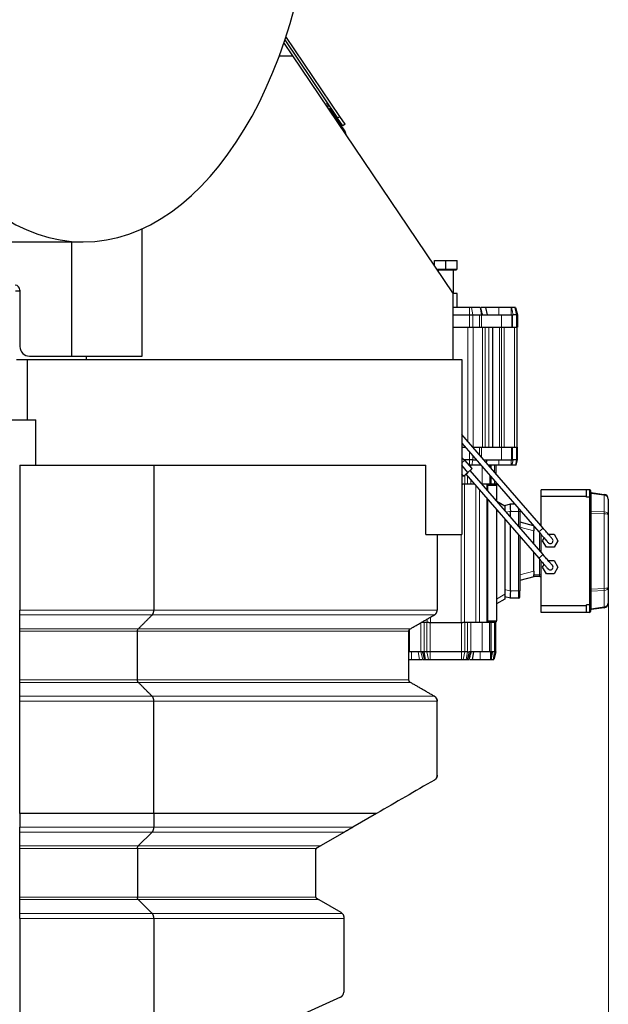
# Model space of a CAD drawing. Header units: inches. Extents: x 0 to 23760, y -13 to 16800.
# Tile 112 of 207: x 8275 to 8898, y 13023 to 14066. Entities that reach past the tile are written whole.
import ezdxf

# ---------------------------------------------------------------- set-up
doc = ezdxf.new("R2010")
doc.units = ezdxf.units.IN
doc.layers.add('254', color=7, linetype='Continuous', true_color=0xffffff)
doc.styles.add('latin_extended', font='simplex.shx')
doc.dimstyles.get("Standard").update_dxf_attribs({"dimtxt": 0.18, "dimasz": 0.18, "dimexe": 0.18, "dimexo": 0.0625, "dimgap": 0.09, "dimtad": 0, "dimtih": 1, "dimtoh": 1, "dimdec": 4, "dimzin": 0, "dimdsep": 46, "dimtxsty": 'Standard', "dimcen": 0.09, "dimadec": 0, "dimazin": 0, "dimtfac": 1, "dimtdec": 4, "dimtofl": 0, "dimtmove": 0, "dimatfit": 3, "dimfxl": 1, "dimtolj": 1, "dimtzin": 0, "dimarcsym": 0})

# ---------------------------------------------------------------- blocks, each defined once
blk = doc.blocks.new('_U9')
at = {"layer": '254', "color": 3, "linetype": 'Continuous', "lineweight": 13, "transparency": 16777216}
for p, q in [((8898.1, 13463.5), (8898.1, 9736)), ((1778.4, 11727.5), (1778.4, 9736)), ((1918.4, 9776), (8758.1, 9776))]:
    blk.add_line(p, q, dxfattribs=at)
at = {"layer": '254', "color": 3, "transparency": 16777216}
for points in [[(1918.4, 9799.3), (1918.4, 9752.6), (1778.4, 9776)], [(8758.1, 9752.6), (8758.1, 9799.3), (8898.1, 9776)]]:
    blk.add_solid(points, dxfattribs=at)
at = {"layer": 'Defpoints', "color": 0, "transparency": 16777216}
for p in [(8898.1, 13503.5), (1778.4, 11767.5), (8898.1, 9776)]:
    blk.add_point(p, dxfattribs=at)
at = {"layer": '254', "color": 2, "lineweight": 13, "transparency": 16777216, "insert": (5104.9, 9986), "char_height": 140, "attachment_point": 1, "style": 'latin_extended'}
blk.add_mtext('\\A1;7120', dxfattribs=at)

msp = doc.modelspace()

# ---------------------------------------------------------------- linework, layer by layer
at = {"layer": '254', "color": 2, "linetype": 'Continuous', "lineweight": 25}
for p, q in [((8613.873, 13963.775), (8556.81, 14048.375)), ((8564.171, 14027.962), (8554.691, 14042.018)), ((8555.621, 14044.773), (8611.386, 13962.098)), ((8549.703, 14027.962), (8564.171, 14027.962)), ((8733.465, 13776.973), (8564.171, 14027.962)), ((8601.898, 13972.03), (8602.571, 13972.484)), ((8602.571, 13972.484), (8608.163, 13964.194)), ((8608.163, 13964.194), (8619.44, 13947.476)), ((8609.593, 13964.756), (8608.349, 13963.918)), ((8619.465, 13955.485), (8613.873, 13963.775)), ((8616.978, 13953.807), (8611.386, 13962.098)), ((8613.662, 13956.042), (8614.905, 13956.881)), ((8619.465, 13955.485), (8616.978, 13953.807)), ((8404.465, 13709.962), (8404.465, 13844.849)), ((8101.425, 13830.963), (8342.256, 13830.963)), ((8330.243, 13709.962), (8330.243, 13830.965)), ((8714.056, 13811.262), (8726.056, 13811.262)), ((8714.056, 13805.749), (8714.056, 13811.262)), ((8726.056, 13811.262), (8738.056, 13811.262)), ((8726.056, 13802.062), (8726.056, 13811.262)), ((8738.056, 13802.062), (8738.056, 13811.262)), ((8716.543, 13802.062), (8726.056, 13802.062)), ((8717.083, 13801.262), (8737.306, 13801.262)), ((8718.056, 13801.262), (8718.056, 13799.818)), ((8726.056, 13802.062), (8738.056, 13802.062)), ((8734.056, 13776.262), (8734.056, 13801.262)), ((8737.306, 13801.262), (8737.306, 13802.062)), ((8275.257, 13779.962), (8275.257, 13719.962)), ((8733.465, 13776.973), (8733.465, 13706.462)), ((8738.056, 13776.262), (8733.465, 13776.262)), ((8738.056, 13761.462), (8738.056, 13776.262)), ((8751.146, 13761.462), (8733.465, 13761.462)), ((8753.086, 13761.462), (8751.146, 13761.462)), ((8762.286, 13761.462), (8753.086, 13761.462)), ((8762.556, 13761.462), (8762.286, 13761.462)), ((8768.192, 13761.462), (8769.67, 13753.662)), ((8795.073, 13761.462), (8782.033, 13761.462)), ((8799.266, 13761.462), (8795.688, 13761.462)), ((8799.966, 13761.462), (8799.266, 13761.462)), ((8799.966, 13761.462), (8802.056, 13753.662)), ((8733.465, 13753.662), (8751.146, 13753.662)), ((8751.146, 13753.662), (8754.48, 13753.662)), ((8754.48, 13753.662), (8761.702, 13753.662)), ((8761.702, 13753.662), (8763.702, 13753.662)), ((8763.702, 13753.662), (8785.056, 13753.662)), ((8785.056, 13753.662), (8796.056, 13753.662)), ((8796.056, 13753.662), (8796.056, 13740.462)), ((8796.056, 13753.662), (8796.778, 13753.662)), ((8796.778, 13753.662), (8797.275, 13753.662)), ((8800.852, 13753.662), (8797.275, 13753.662)), ((8802.056, 13753.662), (8800.852, 13753.662)), ((8802.056, 13753.662), (8802.056, 13740.462)), ((8733.465, 13740.462), (8751.146, 13740.462)), ((8751.146, 13740.462), (8754.48, 13740.462)), ((8754.48, 13740.462), (8761.702, 13740.462)), ((8761.702, 13740.462), (8763.702, 13740.462)), ((8763.702, 13740.462), (8785.056, 13740.462)), ((8775.556, 13740.462), (8775.556, 13613.462)), ((8785.056, 13740.462), (8796.056, 13740.462)), ((8796.056, 13740.462), (8796.778, 13740.462)), ((8796.778, 13740.462), (8800.852, 13740.462)), ((8802.056, 13740.462), (8800.852, 13740.462)), ((8801.056, 13740.462), (8801.056, 13613.462)), ((8271.551, 13706.462), (8282.965, 13706.462)), ((8282.965, 13706.462), (8742.965, 13706.462)), ((8282.965, 13706.462), (8282.965, 13642.472)), ((8285.257, 13709.962), (8330.243, 13709.962)), ((8330.243, 13709.962), (8404.465, 13709.962)), ((8345.527, 13706.462), (8345.527, 13709.962)), ((8742.965, 13706.462), (8742.965, 13520.962)), ((7599.845, 13642.471), (8291.965, 13642.471)), ((8291.965, 13594.452), (8291.965, 13642.471)), ((8828.993, 13527.758), (8742.966, 13626.922)), ((8742.965, 13613.462), (8746.699, 13613.462)), ((8742.966, 13617.767), (8824.461, 13523.827)), ((8754.643, 13613.462), (8761.702, 13613.462)), ((8761.702, 13613.462), (8763.702, 13613.462)), ((8763.702, 13613.462), (8785.056, 13613.462)), ((8785.056, 13613.462), (8796.056, 13613.462)), ((8796.056, 13600.262), (8796.056, 13613.462)), ((8796.056, 13613.462), (8796.778, 13613.462)), ((8796.778, 13613.462), (8800.852, 13613.462)), ((8802.056, 13613.462), (8800.852, 13613.462)), ((8802.056, 13600.262), (8802.056, 13613.462)), ((8742.992, 13604.996), (8742.965, 13605.027)), ((8742.965, 13604.919), (8742.992, 13604.996)), ((8745.764, 13599.512), (8742.965, 13602.738)), ((8742.965, 13597.085), (8746.141, 13599.84)), ((8751.146, 13600.262), (8745.113, 13600.262)), ((8754.005, 13590.776), (8746.141, 13599.84)), ((8754.48, 13600.262), (8751.146, 13600.262)), ((8754.48, 13600.262), (8758.151, 13600.262)), ((8766.095, 13600.262), (8785.056, 13600.262)), ((8769.029, 13596.879), (8769.67, 13600.262)), ((8785.056, 13600.262), (8796.056, 13600.262)), ((8796.056, 13600.262), (8796.778, 13600.262)), ((8796.778, 13600.262), (8797.275, 13600.262)), ((8800.852, 13600.262), (8797.275, 13600.262)), ((8800.502, 13594.462), (8802.056, 13600.262)), ((8802.056, 13600.262), (8800.852, 13600.262)), ((8274.965, 13594.462), (8274.965, 13441.059)), ((8274.965, 13594.462), (8416.957, 13594.462)), ((8416.957, 13594.462), (8704.743, 13594.462)), ((8416.957, 13594.462), (8416.957, 13441.059)), ((8704.743, 13520.962), (8704.743, 13594.462)), ((8749.473, 13586.844), (8742.965, 13594.345)), ((8749.473, 13586.844), (8754.005, 13590.776)), ((8751.146, 13594.462), (8750.806, 13594.462)), ((8753.443, 13594.462), (8751.146, 13594.462)), ((8828.993, 13499.758), (8751.739, 13588.81)), ((8762.644, 13594.462), (8753.443, 13594.462)), ((8772.258, 13594.462), (8771.126, 13594.462)), ((8772.556, 13594.462), (8772.556, 13592.813)), ((8779.056, 13594.462), (8779.056, 13585.321)), ((8795.075, 13594.462), (8782.033, 13594.462)), ((8799.672, 13594.462), (8796.096, 13594.462)), ((8800.502, 13594.462), (8799.672, 13594.462)), ((8744.94, 13582.912), (8742.965, 13585.189)), ((8744.94, 13582.912), (8742.965, 13585.189)), ((8744.94, 13582.912), (8749.473, 13586.844)), ((8747.207, 13584.878), (8824.461, 13495.827)), ((8772.556, 13583.658), (8772.556, 13574.462)), ((8742.965, 13574.462), (8743.89, 13574.462)), ((8746.021, 13574.462), (8743.89, 13574.462)), ((8749.092, 13574.462), (8746.021, 13574.462)), ((8752.627, 13574.462), (8749.092, 13574.462)), ((8756.243, 13574.462), (8752.627, 13574.462)), ((8764.556, 13574.462), (8764.186, 13574.462)), ((8772.556, 13574.462), (8764.556, 13574.462)), ((8769.556, 13574.462), (8769.556, 13568.27)), ((8770.056, 13573.962), (8770.056, 13572.962)), ((8779.556, 13573.962), (8770.056, 13573.962)), ((8770.056, 13572.962), (8770.056, 13567.695)), ((8772.556, 13573.962), (8772.556, 13574.462)), ((8774.021, 13574.462), (8772.556, 13574.462)), ((8777.592, 13574.462), (8774.021, 13574.462)), ((8779.056, 13574.462), (8777.592, 13574.462)), ((8779.056, 13576.165), (8779.056, 13574.462)), ((8779.556, 13573.962), (8779.556, 13572.962)), ((8779.556, 13572.962), (8779.556, 13556.744)), ((8827.056, 13561.362), (8827.056, 13568.462)), ((8875.056, 13568.462), (8827.056, 13568.462)), ((8878.056, 13568.462), (8875.056, 13568.462)), ((8875.056, 13561.362), (8875.056, 13568.462)), ((8879.056, 13567.462), (8879.056, 13560.048)), ((8769.556, 13559.114), (8769.556, 13427.962)), ((8770.056, 13558.538), (8770.056, 13429.462)), ((8875.056, 13561.362), (8827.056, 13561.362)), ((8827.056, 13529.989), (8827.056, 13561.362)), ((8875.056, 13560.462), (8875.056, 13561.362)), ((8878.056, 13560.462), (8875.056, 13560.462)), ((8879.056, 13560.048), (8879.056, 13446.876)), ((8879.917, 13565.432), (8893.752, 13563.488)), ((8898.056, 13558.537), (8898.056, 13542.153)), ((8779.556, 13547.587), (8779.556, 13429.462)), ((8780.047, 13556.179), (8788.556, 13551.266)), ((8788.556, 13551.742), (8794.536, 13553.456)), ((8788.556, 13551.266), (8788.556, 13551.742)), ((8788.556, 13551.266), (8788.556, 13546.07)), ((8794.536, 13553.456), (8794.556, 13553.462)), ((8794.556, 13553.462), (8798.751, 13553.462)), ((8804.556, 13546.771), (8804.556, 13545.462)), ((8788.556, 13537.214), (8788.556, 13457.854)), ((8794.556, 13539.453), (8794.556, 13545.462)), ((8804.556, 13545.462), (8804.556, 13527.926)), ((8898.056, 13542.153), (8898.056, 13464.772)), ((8794.556, 13461.462), (8794.556, 13530.297)), ((8804.556, 13534.462), (8818.468, 13530.734)), ((8819.056, 13530.056), (8819.056, 13528.462)), ((8819.056, 13528.462), (8819.056, 13525.959)), ((8819.056, 13525.959), (8819.056, 13524.781)), ((8704.743, 13520.962), (8742.965, 13520.962)), ((8716.965, 13520.962), (8716.965, 13441.059)), ((8804.556, 13518.77), (8804.556, 13461.462)), ((8819.056, 13511.212), (8819.056, 13524.781)), ((8827.056, 13501.991), (8827.056, 13520.837)), ((8828.473, 13514.462), (8830.12, 13517.315)), ((8834.444, 13521.462), (8840.598, 13521.462)), ((8840.598, 13521.462), (8844.639, 13514.462)), ((8832.515, 13507.462), (8828.473, 13514.462)), ((8840.598, 13507.462), (8832.515, 13507.462)), ((8844.639, 13514.462), (8840.598, 13507.462)), ((8819.056, 13482.143), (8819.056, 13502.057)), ((8827.056, 13445.562), (8827.056, 13492.836)), ((8828.473, 13486.462), (8830.116, 13489.308)), ((8832.515, 13479.462), (8828.473, 13486.462)), ((8834.455, 13493.462), (8840.598, 13493.462)), ((8840.598, 13493.462), (8844.639, 13486.462)), ((8844.639, 13486.462), (8840.598, 13479.462)), ((8819.056, 13476.347), (8804.556, 13472.462)), ((8819.056, 13482.143), (8819.056, 13480.965)), ((8819.056, 13480.965), (8819.056, 13478.462)), ((8819.056, 13476.462), (8819.056, 13478.462)), ((8825.056, 13476.462), (8819.056, 13476.462)), ((8819.056, 13476.462), (8819.056, 13476.347)), ((8840.598, 13479.462), (8832.515, 13479.462)), ((8898.056, 13464.772), (8898.056, 13448.387)), ((8788.556, 13452.658), (8779.556, 13447.462)), ((8788.556, 13457.854), (8788.556, 13452.658)), ((8794.536, 13453.468), (8788.556, 13455.182)), ((8794.556, 13453.462), (8794.536, 13453.468)), ((8803.056, 13453.462), (8794.556, 13453.462)), ((8804.556, 13454.962), (8804.556, 13461.462)), ((8827.056, 13438.462), (8827.056, 13445.562)), ((8875.056, 13445.562), (8827.056, 13445.562)), ((8878.056, 13446.462), (8875.056, 13446.462)), ((8875.056, 13445.562), (8875.056, 13446.462)), ((8875.056, 13438.462), (8875.056, 13445.562)), ((8879.056, 13446.876), (8879.056, 13439.462)), ((8893.752, 13443.436), (8879.917, 13441.492)), ((8274.965, 13435.862), (8274.965, 13441.059)), ((8875.056, 13438.462), (8827.056, 13438.462)), ((8878.056, 13438.462), (8875.056, 13438.462)), ((8274.965, 13418.542), (8274.965, 13421.14)), ((8703.021, 13427.962), (8700.298, 13427.962)), ((8706.092, 13427.962), (8703.021, 13427.962)), ((8708.222, 13427.962), (8706.092, 13427.962)), ((8708.222, 13427.962), (8709.757, 13427.962)), ((8709.757, 13427.962), (8742.355, 13427.962)), ((8742.355, 13427.962), (8743.89, 13427.962)), ((8746.021, 13427.962), (8743.89, 13427.962)), ((8749.092, 13427.962), (8746.021, 13427.962)), ((8752.627, 13427.962), (8749.092, 13427.962)), ((8764.556, 13427.962), (8752.627, 13427.962)), ((8772.556, 13427.962), (8764.556, 13427.962)), ((8770.056, 13429.462), (8770.056, 13428.462)), ((8779.556, 13428.462), (8770.056, 13428.462)), ((8772.556, 13427.962), (8772.556, 13428.462)), ((8772.556, 13396.712), (8772.556, 13427.962)), ((8774.021, 13427.962), (8772.556, 13427.962)), ((8777.592, 13427.962), (8774.021, 13427.962)), ((8779.056, 13427.962), (8777.592, 13427.962)), ((8779.056, 13396.712), (8779.056, 13427.962)), ((8779.556, 13428.462), (8779.556, 13429.462)), ((8274.965, 13367.006), (8274.965, 13418.542)), ((8399.636, 13367.006), (8399.636, 13418.542)), ((8686.965, 13367.006), (8686.965, 13418.542)), ((8687.556, 13396.712), (8686.965, 13396.712)), ((8699.485, 13396.712), (8687.556, 13396.712)), ((8701.398, 13396.712), (8699.485, 13396.712)), ((8703.021, 13396.712), (8701.398, 13396.712)), ((8706.092, 13396.712), (8703.021, 13396.712)), ((8709.627, 13396.712), (8706.092, 13396.712)), ((8742.485, 13396.712), (8709.627, 13396.712)), ((8746.021, 13396.712), (8742.485, 13396.712)), ((8749.092, 13396.712), (8746.021, 13396.712)), ((8749.092, 13396.712), (8750.714, 13396.712)), ((8752.649, 13396.712), (8750.505, 13388.712)), ((8752.627, 13396.712), (8750.714, 13396.712)), ((8764.556, 13396.712), (8752.627, 13396.712)), ((8755.459, 13396.712), (8753.943, 13388.712)), ((8772.556, 13396.712), (8764.556, 13396.712)), ((8774.021, 13396.712), (8772.556, 13396.712)), ((8775.178, 13396.712), (8774.021, 13396.712)), ((8777.592, 13396.712), (8775.178, 13396.712)), ((8779.056, 13396.712), (8776.913, 13388.712)), ((8779.056, 13396.712), (8777.592, 13396.712)), ((8686.965, 13388.712), (8689.828, 13388.712)), ((8703.407, 13388.712), (8703.439, 13388.712)), ((8703.439, 13388.712), (8704.536, 13388.712)), ((8704.536, 13388.712), (8707.607, 13388.712)), ((8707.607, 13388.712), (8709.627, 13388.712)), ((8709.627, 13388.712), (8742.485, 13388.712)), ((8742.485, 13388.712), (8744.505, 13388.712)), ((8744.505, 13388.712), (8747.576, 13388.712)), ((8747.576, 13388.712), (8748.845, 13388.712)), ((8748.845, 13388.712), (8748.927, 13388.712)), ((8762.326, 13388.712), (8773.287, 13388.712)), ((8773.736, 13388.712), (8776.076, 13388.712)), ((8776.076, 13388.712), (8776.913, 13388.712)), ((8274.965, 13344.489), (8274.965, 13349.686)), ((8274.965, 13225.549), (8274.965, 13211.054)), ((8416.957, 13225.549), (8416.957, 13211.054)), ((8416.957, 13225.549), (8416.957, 13225.549)), ((8652.734, 13225.549), (8627.696, 13211.054)), ((8274.965, 13205.862), (8274.965, 13211.054)), ((8274.965, 13191.14), (8274.965, 13205.862)), ((8400.502, 13191.14), (8415.225, 13205.862)), ((8618.729, 13205.862), (8593.297, 13191.14)), ((8274.965, 13188.542), (8274.965, 13191.14)), ((8274.965, 13137.006), (8274.965, 13188.542)), ((8399.636, 13188.542), (8399.636, 13137.006)), ((8587.965, 13186.324), (8587.965, 13138.247)), ((8274.965, 13134.408), (8274.965, 13137.006)), ((8274.965, 13119.686), (8274.965, 13134.408)), ((8400.502, 13134.408), (8415.225, 13119.686)), ((8591.615, 13134.408), (8614.965, 13120.927)), ((8274.965, 13114.489), (8274.965, 13119.686)), ((8616.477, 13119.686), (8616.66, 13119.467)), ((8274.965, 13114.489), (8274.965, 12941.462)), ((8416.957, 13114.489), (8416.957, 12941.69)), ((8617.965, 13114.489), (8617.965, 13036.398)), ((8614.438, 13030.931), (8417.791, 12941.996))]:
    msp.add_line(p, q, dxfattribs=at)
at = {"layer": '254', "color": 110, "linetype": 'Continuous', "lineweight": 13}
for p, q in [((8600.762, 13977.849), (8598.845, 13976.557)), ((8608.163, 13964.194), (8607.49, 13963.74)), ((8611.386, 13962.098), (8613.873, 13963.775)), ((8751.146, 13761.462), (8751.146, 13753.662)), ((8753.086, 13761.462), (8754.48, 13753.662)), ((8782.033, 13761.462), (8782.033, 13753.662)), ((8799.266, 13761.462), (8800.852, 13753.662)), ((8751.146, 13753.662), (8751.146, 13740.462)), ((8754.48, 13753.662), (8754.48, 13740.462)), ((8761.702, 13753.662), (8761.702, 13740.462)), ((8763.702, 13753.662), (8763.702, 13740.462)), ((8785.056, 13753.662), (8785.056, 13740.462)), ((8796.778, 13753.662), (8796.778, 13740.462)), ((8800.852, 13753.662), (8800.852, 13740.462)), ((8749.242, 13740.462), (8749.242, 13619.689)), ((8754.899, 13740.462), (8754.899, 13613.462)), ((8764.885, 13740.462), (8764.885, 13613.462)), ((8767.713, 13740.462), (8767.713, 13613.462)), ((8771.556, 13740.462), (8771.556, 13613.462)), ((8783.056, 13740.462), (8783.056, 13613.462)), ((8784.899, 13740.462), (8784.899, 13613.462)), ((8787.728, 13740.462), (8787.728, 13613.462)), ((8798.713, 13740.462), (8798.713, 13613.462)), ((8761.702, 13605.325), (8761.702, 13613.462)), ((8763.702, 13603.019), (8763.702, 13613.462)), ((8785.056, 13600.262), (8785.056, 13613.462)), ((8796.778, 13600.262), (8796.778, 13613.462)), ((8800.852, 13600.262), (8800.852, 13613.462)), ((8751.146, 13600.262), (8751.146, 13608.337)), ((8751.146, 13594.462), (8751.146, 13600.262)), ((8753.443, 13594.462), (8754.48, 13600.262)), ((8754.48, 13600.262), (8754.48, 13604.494)), ((8782.033, 13594.462), (8782.033, 13600.262)), ((8799.672, 13594.462), (8800.852, 13600.262)), ((8752.627, 13594.462), (8752.627, 13592.364)), ((8752.627, 13589.58), (8752.627, 13587.785)), ((8764.556, 13592.879), (8764.556, 13574.462)), ((8774.021, 13594.462), (8774.021, 13591.125)), ((8777.592, 13594.462), (8777.592, 13587.009)), ((8746.021, 13583.849), (8746.021, 13574.462)), ((8749.092, 13582.705), (8749.092, 13574.462)), ((8752.627, 13578.63), (8752.627, 13574.462)), ((8774.021, 13581.97), (8774.021, 13574.462)), ((8777.592, 13577.853), (8777.592, 13574.462)), ((8745.891, 13574.462), (8745.891, 13427.962)), ((8758.002, 13572.434), (8758.002, 13427.962)), ((8761.537, 13568.357), (8761.537, 13427.962)), ((8779.556, 13572.962), (8770.056, 13572.962)), ((8878.056, 13560.462), (8878.056, 13568.462)), ((8878.056, 13446.462), (8878.056, 13560.462)), ((8893.752, 13562.618), (8879.917, 13564.562)), ((8879.917, 13564.562), (8879.917, 13545.879)), ((8893.752, 13545.074), (8893.752, 13562.618)), ((8803.056, 13548.5), (8803.056, 13545.462)), ((8879.917, 13545.879), (8893.752, 13545.074)), ((8794.536, 13545.766), (8790.167, 13544.513)), ((8803.056, 13545.462), (8794.556, 13545.462)), ((8803.056, 13529.656), (8803.056, 13545.462)), ((8804.556, 13545.462), (8803.056, 13545.462)), ((8893.752, 13542.973), (8879.917, 13543.778)), ((8879.917, 13543.778), (8879.917, 13463.146)), ((8893.752, 13463.951), (8893.752, 13542.973)), ((8819.056, 13524.781), (8804.556, 13528.666)), ((8820.439, 13528.462), (8819.056, 13528.462)), ((8824.461, 13523.827), (8828.993, 13527.758)), ((8742.355, 13520.962), (8742.355, 13427.962)), ((8803.056, 13461.462), (8803.056, 13520.5)), ((8825.056, 13504.296), (8825.056, 13523.141)), ((8824.461, 13495.827), (8828.993, 13499.758)), ((8825.056, 13478.462), (8825.056, 13495.14)), ((8804.556, 13478.258), (8819.056, 13482.143)), ((8825.056, 13478.462), (8819.056, 13478.462)), ((8827.056, 13478.462), (8825.056, 13478.462)), ((8825.056, 13476.462), (8825.056, 13478.462)), ((8788.556, 13462.873), (8794.536, 13461.158)), ((8879.917, 13463.146), (8893.752, 13463.951)), ((8779.556, 13452.658), (8788.556, 13457.854)), ((8794.556, 13461.462), (8803.056, 13461.462)), ((8803.056, 13461.462), (8803.056, 13453.462)), ((8804.556, 13461.462), (8803.056, 13461.462)), ((8893.752, 13461.851), (8879.917, 13461.045)), ((8879.917, 13461.045), (8879.917, 13442.362)), ((8893.752, 13444.306), (8893.752, 13461.851)), ((8878.056, 13438.462), (8878.056, 13446.462)), ((8879.917, 13442.362), (8893.752, 13444.306)), ((8415.225, 13435.862), (8274.965, 13435.862)), ((8713.965, 13435.862), (8415.225, 13435.862)), ((8706.222, 13431.393), (8706.222, 13427.962)), ((8709.757, 13433.435), (8709.757, 13427.962)), ((8400.502, 13421.14), (8274.965, 13421.14)), ((8688.465, 13421.14), (8400.502, 13421.14)), ((8699.485, 13396.712), (8699.485, 13427.502)), ((8703.021, 13396.712), (8703.021, 13427.962)), ((8706.092, 13396.712), (8706.092, 13427.962)), ((8709.627, 13396.712), (8709.627, 13427.962)), ((8742.485, 13396.712), (8742.485, 13427.962)), ((8746.021, 13396.712), (8746.021, 13427.962)), ((8749.092, 13396.712), (8749.092, 13427.962)), ((8752.627, 13396.712), (8752.627, 13427.962)), ((8764.556, 13396.712), (8764.556, 13427.962)), ((8779.556, 13429.462), (8770.056, 13429.462)), ((8774.021, 13396.712), (8774.021, 13427.962)), ((8777.592, 13396.712), (8777.592, 13427.962)), ((8399.636, 13418.542), (8274.965, 13418.542)), ((8686.965, 13418.542), (8399.636, 13418.542)), ((8687.556, 13396.712), (8687.556, 13420.287)), ((8689.828, 13396.712), (8689.828, 13388.712)), ((8696.697, 13396.712), (8698.213, 13388.712)), ((8699.491, 13396.712), (8701.634, 13388.712)), ((8699.492, 13396.712), (8701.636, 13388.712)), ((8703.021, 13396.712), (8704.536, 13388.712)), ((8706.092, 13396.712), (8707.607, 13388.712)), ((8709.627, 13396.712), (8709.627, 13388.712)), ((8742.485, 13396.712), (8742.485, 13388.712)), ((8746.021, 13396.712), (8744.505, 13388.712)), ((8749.092, 13396.712), (8747.576, 13388.712)), ((8762.327, 13396.712), (8762.326, 13388.712)), ((8773.287, 13396.712), (8773.287, 13388.712)), ((8774.396, 13396.712), (8773.575, 13388.712)), ((8777.592, 13396.712), (8776.076, 13388.712)), ((8399.636, 13367.006), (8274.965, 13367.006)), ((8400.503, 13364.408), (8274.965, 13364.408)), ((8686.965, 13367.006), (8399.636, 13367.006)), ((8688.466, 13364.408), (8400.503, 13364.408)), ((8415.225, 13349.686), (8274.965, 13349.686)), ((8713.965, 13349.686), (8415.225, 13349.686)), ((8416.957, 13344.489), (8274.965, 13344.489)), ((8716.965, 13344.489), (8416.957, 13344.489)), ((8416.957, 13211.054), (8274.965, 13211.054)), ((8415.225, 13205.862), (8274.965, 13205.862)), ((8618.729, 13205.862), (8415.225, 13205.862)), ((8627.696, 13211.054), (8416.957, 13211.054)), ((8400.502, 13191.14), (8274.965, 13191.14)), ((8399.636, 13188.542), (8274.965, 13188.542)), ((8588.946, 13188.542), (8399.636, 13188.542)), ((8593.297, 13191.14), (8400.502, 13191.14)), ((8399.636, 13137.006), (8274.965, 13137.006)), ((8400.502, 13134.408), (8274.965, 13134.408)), ((8588.234, 13137.006), (8399.636, 13137.006)), ((8591.615, 13134.408), (8400.502, 13134.408)), ((8415.225, 13119.686), (8274.965, 13119.686)), ((8616.477, 13119.686), (8415.225, 13119.686)), ((8274.965, 13114.489), (8416.957, 13114.489)), ((8416.957, 13114.489), (8617.965, 13114.489))]:
    msp.add_line(p, q, dxfattribs=at)
at = {"layer": '254', "color": 2, "linetype": 'Continuous', "lineweight": 25}
for centre, radius, start, end in [((8596.616, 13975.054), 5, 336.519531, 34), ((8614.465, 13944.121), 6, 3.843062, 34), ((8270.257, 13779.962), 5, 0, 90), ((8285.257, 13719.962), 10, 180, 270), ((8878.056, 13567.462), 1, 0, 90), ((8880.056, 13566.423), 1, 180, 262), ((8893.056, 13558.537), 5, 0, 82), ((8825.056, 13532.462), 2, 307.829531, 0), ((8836.556, 13514.462), 3, 227.745, 51.39), ((8836.556, 13486.462), 3, 220.955625, 0), ((8836.556, 13486.462), 3, 0, 40.9725), ((8825.056, 13474.462), 2, 0, 90), ((8803.056, 13454.962), 1.5, 270, 0), ((8893.056, 13448.387), 5, 278, 0), ((8878.056, 13439.462), 1, 270, 0), ((8880.056, 13440.501), 1, 98, 180), ((8710.965, 13266.192), 6, 337.472689, 0), ((8590.965, 13186.324), 3, 132.31333, 180), ((8590.965, 13186.324), 3, 120.067013, 132.313944), ((8590.965, 13138.247), 3, 204.435938, 213.7425), ((8611.965, 13036.398), 6, 294.335399, 0)]:
    msp.add_arc(centre, radius, start, end, dxfattribs=at)
for centre, major_axis, ratio, start_param, end_param in [((8342.256, 14261.463), (0, 430.5), 0.57357644, 0.09312407, 6.19006123), ((8270.341, 13941.471), (0, -162.5), 0.81915204, 0, 0.03701189), ((8878.056, 13560.048), (-1, 0), 0.41421356, 3.14159265, 4.71238898), ((8795.68, 13545.462), (-1.124, 7.999), 0.13529591, 0.01901231, 1.5137594), ((8766.657, 13545.462), (27.899, 0), 0.2867446, 0, 0.0380245), ((8795.68, 13461.462), (1.124, 7.999), 0.13529591, 1.62783325, 3.12258034), ((8766.657, 13461.462), (-27.899, 0), 0.2867446, 3.10356815, 3.14159266), ((8878.056, 13446.876), (-1, 0), 0.41421356, 1.57079633, 3.14159265), ((8590.965, 13138.247), (-3, 0), 1, 0, 0.42647829), ((8611.965, 13115.73), (-4.243, 4.243), 1, 4.64673437, 4.97418837)]:
    msp.add_ellipse(centre, major_axis=major_axis, ratio=ratio, start_param=start_param, end_param=end_param, dxfattribs=at)
at = {"layer": '254', "color": 110, "linetype": 'Continuous', "lineweight": 13}
for centre, major_axis, ratio, start_param, end_param in [((8880.056, 13566.423), (0, 1.879), 0.53228873, 1.57079633, 3.00196631), ((8879.499, 13562.462), (-0.418, -2.971), 0.05755184, 2.36424999, 3.14159265), ((8893.334, 13560.517), (0.418, 2.971), 0.05755184, 5.50584264, 6.28318531), ((8893.056, 13558.537), (-5, 0), 0.82426407, 3.14159265, 4.57276264), ((8880.056, 13545.419), (-1, 0), 0.46446609, 4.85201532, 6.28318531), ((8879.499, 13543.778), (-0.174, -2.995), 0.13894242, 1.57888453, 2.3562272), ((8880.056, 13545.419), (0, 1.657), 0.60355339, 1.57079633, 3.00196631), ((8893.056, 13542.153), (-5, 0), 0.58994949, 3.14159265, 4.57276264), ((8893.334, 13542.973), (0.174, 2.995), 0.13894242, 4.72047719, 5.49781985), ((8893.056, 13542.153), (-5, 0), 0.16568542, 3.14159265, 4.57276264), ((8880.056, 13461.505), (0, 1.657), 0.60355339, 0.13962634, 1.57079633), ((8879.499, 13463.146), (0.174, -2.995), 0.13894242, 0.78536545, 1.56270812), ((8893.056, 13464.772), (-5, 0), 0.58994949, 1.71042267, 3.14159265), ((8893.056, 13464.772), (-5, 0), 0.16568542, 1.71042267, 3.14159265), ((8893.334, 13463.951), (-0.174, 2.995), 0.13894242, 3.92695811, 4.70430077), ((8880.056, 13461.505), (-1, 0), 0.46446609, 0, 1.43116999), ((8880.056, 13440.501), (0, 1.879), 0.53228873, 0.13962634, 1.57079633), ((8879.499, 13444.462), (0.418, -2.971), 0.05755184, 0, 0.77734267), ((8893.056, 13448.387), (-5, 0), 0.82426407, 1.71042267, 3.14159265), ((8893.334, 13446.407), (-0.418, 2.971), 0.05755184, 3.14159265, 3.91893532)]:
    msp.add_ellipse(centre, major_axis=major_axis, ratio=ratio, start_param=start_param, end_param=end_param, dxfattribs=at)
for points, degree in [([(8762.286, 13761.462), (8762.751, 13758.862), (8763.215, 13756.262), (8763.679, 13753.662)], 3), ([(8795.073, 13761.462), (8795.074, 13758.862), (8795.074, 13756.262), (8795.075, 13753.662)], 3), ([(8795.688, 13761.462), (8797.275, 13753.662)], 1), ([(8795.075, 13594.462), (8795.075, 13600.262)], 1), ([(8796.095, 13594.462), (8797.273, 13600.262)], 1), ([(8274.965, 13441.059), (8416.957, 13441.059)], 1), ([(8416.957, 13441.059), (8716.965, 13441.059)], 1)]:
    msp.add_open_spline(points, degree=degree, dxfattribs=at)
at = {"layer": '254', "color": 2, "linetype": 'Continuous', "lineweight": 25}
for points, degree in [([(8762.556, 13761.462), (8764.646, 13753.662)], 1), ([(8274.965, 13421.14), (8274.965, 13428.501), (8274.965, 13435.862)], 2), ([(8400.502, 13421.14), (8407.864, 13428.501), (8415.225, 13435.862)], 2), ([(8688.465, 13421.14), (8701.215, 13428.501), (8713.965, 13435.862)], 2), ([(8773.287, 13388.712), (8773.388, 13388.712), (8773.486, 13388.712), (8773.575, 13388.712)], 3), ([(8773.575, 13388.712), (8773.632, 13388.712), (8773.686, 13388.712), (8773.736, 13388.712)], 3), ([(8274.965, 13349.686), (8274.965, 13357.047), (8274.965, 13364.408)], 2), ([(8415.225, 13349.686), (8407.864, 13357.047), (8400.503, 13364.408)], 2), ([(8713.965, 13349.686), (8701.216, 13357.047), (8688.466, 13364.408)], 2), ([(8274.965, 13225.549), (8274.965, 13285.019), (8274.965, 13344.489)], 2), ([(8416.957, 13225.549), (8416.957, 13285.019), (8416.957, 13344.489)], 2), ([(8716.965, 13266.183), (8716.965, 13305.336), (8716.965, 13344.489)], 2), ([(8713.971, 13261), (8693.559, 13249.183), (8673.147, 13237.366), (8652.734, 13225.549)], 3)]:
    msp.add_open_spline(points, degree=degree, dxfattribs=at)
for points, knots in [([(8768.192, 13761.462), (8766.377, 13761.462), (8764.942, 13761.462), (8763.778, 13761.462), (8763.592, 13761.462), (8763.429, 13761.462)], [0, 0, 0, 0, 0.82027472, 0.82027472, 1, 1, 1, 1]), ([(8782.033, 13761.462), (8779.494, 13761.462), (8776.94, 13761.462), (8772.195, 13761.462), (8770.007, 13761.462), (8768.192, 13761.462)], [0, 0, 0, 0, 0.5, 0.5, 1, 1, 1, 1]), ([(8795.688, 13761.462), (8795.61, 13761.462), (8795.516, 13761.462), (8795.309, 13761.462), (8795.194, 13761.462), (8795.073, 13761.462)], [0, 0, 0, 0, 0.49907748, 0.49907748, 1, 1, 1, 1]), ([(8763.091, 13594.462), (8763.088, 13594.462), (8763.049, 13594.462), (8762.9, 13594.462), (8762.787, 13594.462), (8762.644, 13594.462)], [0, 0, 0, 0, 0.49104733, 0.49104733, 1, 1, 1, 1]), ([(8782.033, 13594.462), (8779.56, 13594.462), (8777.075, 13594.462), (8773.902, 13594.462), (8773.062, 13594.462), (8772.258, 13594.462)], [0, 0, 0, 0, 0.72723971, 0.72723971, 1, 1, 1, 1]), ([(8796.095, 13594.462), (8795.967, 13594.462), (8795.81, 13594.462), (8795.463, 13594.462), (8795.271, 13594.462), (8795.075, 13594.462)], [0, 0, 0, 0, 0.50042002, 0.50042002, 1, 1, 1, 1]), ([(8838.439, 13516.797), (8838.468, 13516.776), (8838.166, 13517.138), (8837.05, 13518.44), (8835.887, 13519.791), (8834.437, 13521.471), (8832.187, 13524.073), (8830.328, 13526.218), (8828.993, 13527.758)], [0, 0, 0, 0, 0.24660736, 0.37093618, 0.49585542, 0.62131945, 0.74729326, 1, 1, 1, 1]), ([(8824.461, 13523.827), (8825.812, 13522.27), (8827.72, 13520.073), (8830.078, 13517.364), (8831.64, 13515.571), (8832.929, 13514.095), (8834.218, 13512.625), (8834.634, 13512.161), (8834.673, 13512.127)], [0, 0, 0, 0, 0.24632809, 0.37090166, 0.49599652, 0.6215935, 0.74779561, 1, 1, 1, 1]), ([(8824.461, 13495.827), (8825.804, 13494.278), (8827.687, 13492.107), (8829.991, 13489.451), (8831.497, 13487.715), (8832.724, 13486.302), (8833.926, 13484.916), (8834.285, 13484.502), (8834.29, 13484.496)], [0, 0, 0, 0, 0.24945703, 0.37471695, 0.49999275, 0.62525754, 0.75054171, 1, 1, 1, 1]), ([(8838.822, 13488.428), (8838.817, 13488.434), (8838.458, 13488.848), (8837.256, 13490.234), (8836.03, 13491.647), (8834.523, 13493.383), (8832.22, 13496.039), (8830.336, 13498.21), (8828.993, 13499.758)], [0, 0, 0, 0, 0.24945829, 0.37474246, 0.50000725, 0.62528305, 0.75054297, 1, 1, 1, 1]), ([(8701.383, 13396.712), (8701.485, 13396.31), (8701.587, 13395.908), (8701.892, 13394.703), (8702.095, 13393.899), (8702.483, 13392.365), (8702.668, 13391.634), (8703.037, 13390.173), (8703.222, 13389.443), (8703.407, 13388.712)], [0, 0, 0, 0, 0.15070951, 0.15070951, 0.45212852, 0.45212852, 0.72606426, 0.72606426, 1, 1, 1, 1]), ([(8701.398, 13396.712), (8701.567, 13396.047), (8701.736, 13395.381), (8702.075, 13394.05), (8702.245, 13393.383), (8702.755, 13391.383), (8703.097, 13390.048), (8703.439, 13388.712)], [0, 0, 0, 0, 0.25, 0.25, 0.5, 0.5, 1, 1, 1, 1]), ([(8750.714, 13396.712), (8750.561, 13396.046), (8750.407, 13395.381), (8750.097, 13394.048), (8749.942, 13393.382), (8749.474, 13391.382), (8749.161, 13390.047), (8748.845, 13388.712)], [0, 0, 0, 0, 0.25, 0.25, 0.5, 0.5, 1, 1, 1, 1]), ([(8750.758, 13396.712), (8750.756, 13396.706), (8750.755, 13396.7), (8750.748, 13396.671), (8750.743, 13396.648), (8750.716, 13396.531), (8750.695, 13396.437), (8750.588, 13395.97), (8750.502, 13395.595), (8750.245, 13394.473), (8750.074, 13393.724), (8749.74, 13392.265), (8749.578, 13391.555), (8749.252, 13390.133), (8749.09, 13389.423), (8748.927, 13388.712)], [0, 0, 0, 0, 0.00219246, 0.00219246, 0.01096228, 0.01096228, 0.04604159, 0.04604159, 0.18635883, 0.18635883, 0.46699331, 0.46699331, 0.73349666, 0.73349666, 1, 1, 1, 1]), ([(8752.671, 13396.712), (8752.313, 13395.379), (8751.956, 13394.045), (8751.241, 13391.379), (8750.884, 13390.045), (8750.527, 13388.712)], [0, 0, 0, 0, 0.5, 0.5, 1, 1, 1, 1]), ([(8775.178, 13396.712), (8774.935, 13395.379), (8774.692, 13394.045), (8774.331, 13392.045), (8774.211, 13391.379), (8773.972, 13390.045), (8773.853, 13389.379), (8773.736, 13388.712)], [0, 0, 0, 0, 0.5, 0.5, 0.75, 0.75, 1, 1, 1, 1]), ([(8689.828, 13388.712), (8691.36, 13388.712), (8692.905, 13388.712), (8695.781, 13388.712), (8697.11, 13388.712), (8698.213, 13388.712)], [0, 0, 0, 0, 0.5, 0.5, 1, 1, 1, 1]), ([(8698.213, 13388.712), (8699.315, 13388.712), (8700.186, 13388.712), (8700.881, 13388.712), (8700.985, 13388.712), (8701.078, 13388.712)], [0, 0, 0, 0, 0.83365898, 0.83365898, 1, 1, 1, 1]), ([(8701.636, 13388.712), (8701.636, 13388.712), (8701.637, 13388.712), (8701.637, 13388.712), (8701.636, 13388.712), (8701.645, 13388.712), (8701.656, 13388.712), (8701.677, 13388.712), (8701.69, 13388.712), (8701.729, 13388.712), (8701.755, 13388.712), (8701.829, 13388.712), (8701.873, 13388.712), (8701.98, 13388.712), (8702.016, 13388.712), (8702.03, 13388.712), (8701.997, 13388.712), (8702.537, 13388.712), (8702.947, 13388.712), (8703.356, 13388.712)], [0, 0, 0, 0, 0.03735011, 0.03735011, 0.08268432, 0.08268432, 0.17335274, 0.17335274, 0.26402116, 0.26402116, 0.35468957, 0.35468957, 0.53602641, 0.53602641, 0.62669483, 0.62669483, 0.71736325, 0.71736325, 1, 1, 1, 1]), ([(8748.927, 13388.712), (8749.289, 13388.712), (8749.651, 13388.712), (8750.144, 13388.712), (8750.111, 13388.712), (8750.125, 13388.712), (8750.163, 13388.712), (8750.268, 13388.712), (8750.312, 13388.712), (8750.412, 13388.712), (8750.454, 13388.712), (8750.485, 13388.712), (8750.496, 13388.712), (8750.505, 13388.712), (8750.504, 13388.712), (8750.504, 13388.712), (8750.505, 13388.712), (8750.505, 13388.712)], [0, 0, 0, 0, 0.25747826, 0.25747826, 0.35090731, 0.35090731, 0.44433636, 0.44433636, 0.63119446, 0.63119446, 0.81805256, 0.81805256, 0.91148161, 0.91148161, 0.95819614, 0.95819614, 1, 1, 1, 1]), ([(8751.068, 13388.712), (8751.164, 13388.712), (8751.272, 13388.712), (8751.971, 13388.712), (8752.841, 13388.712), (8753.943, 13388.712)], [0, 0, 0, 0, 0.17297403, 0.17297403, 1, 1, 1, 1]), ([(8753.943, 13388.712), (8755.045, 13388.712), (8756.373, 13388.712), (8759.249, 13388.712), (8760.794, 13388.712), (8762.326, 13388.712)], [0, 0, 0, 0, 0.5, 0.5, 1, 1, 1, 1]), ([(8713.965, 13349.686), (8714.194, 13349.554), (8714.412, 13349.408), (8714.723, 13349.169), (8714.824, 13349.086), (8714.972, 13348.956), (8715.045, 13348.89), (8715.116, 13348.822), (8715.164, 13348.776), (8715.187, 13348.753), (8715.397, 13348.543), (8715.569, 13348.346), (8715.885, 13347.934), (8716.03, 13347.717), (8716.226, 13347.378), (8716.288, 13347.262), (8716.404, 13347.025), (8716.459, 13346.906), (8716.609, 13346.543), (8716.692, 13346.297), (8716.827, 13345.795), (8716.879, 13345.539), (8716.922, 13345.212), (8716.929, 13345.147), (8716.942, 13345.016), (8716.948, 13344.95), (8716.961, 13344.753), (8716.965, 13344.621), (8716.965, 13344.489)], [0, 0, 0, 0, 0.125, 0.125, 0.1875, 0.1875, 0.21875, 0.234375, 0.234375, 0.25, 0.25, 0.375, 0.375, 0.5, 0.5, 0.5625, 0.5625, 0.625, 0.625, 0.75, 0.75, 0.875, 0.875, 0.90625, 0.90625, 0.9375, 0.9375, 1, 1, 1, 1]), ([(8716.965, 13266.174), (8716.965, 13265.996), (8716.956, 13265.82), (8716.925, 13265.475), (8716.902, 13265.304), (8716.868, 13265.116), (8716.864, 13265.095), (8716.856, 13265.053), (8716.844, 13264.991), (8716.814, 13264.849), (8716.785, 13264.73), (8716.723, 13264.497), (8716.677, 13264.348), (8716.601, 13264.132), (8716.574, 13264.061), (8716.533, 13263.956), (8716.519, 13263.922), (8716.491, 13263.854), (8716.477, 13263.82), (8716.404, 13263.654), (8716.343, 13263.528), (8716.216, 13263.286), (8716.15, 13263.17), (8716.015, 13262.948), (8715.945, 13262.842), (8715.837, 13262.689), (8715.801, 13262.639), (8715.727, 13262.541), (8715.69, 13262.493), (8715.578, 13262.353), (8715.502, 13262.264), (8715.349, 13262.094), (8715.272, 13262.013), (8715.116, 13261.858), (8715.037, 13261.784), (8714.798, 13261.571), (8714.636, 13261.442), (8714.307, 13261.205), (8714.14, 13261.097), (8713.971, 13261)], [0, 0, 0, 0, 0.0625, 0.0625, 0.125, 0.125, 0.1328125, 0.1328125, 0.140625, 0.15625, 0.1875, 0.1875, 0.25, 0.25, 0.28125, 0.28125, 0.296875, 0.296875, 0.3125, 0.3125, 0.375, 0.375, 0.4375, 0.4375, 0.5, 0.5, 0.53125, 0.53125, 0.5625, 0.5625, 0.625, 0.625, 0.6875, 0.6875, 0.75, 0.75, 0.875, 0.875, 1, 1, 1, 1]), ([(8416.957, 13225.549), (8405.124, 13225.549), (8393.292, 13225.549), (8369.626, 13225.549), (8357.794, 13225.549), (8334.128, 13225.549), (8322.296, 13225.549), (8298.631, 13225.549), (8286.798, 13225.549), (8274.965, 13225.549)], [0, 0, 0, 0, 0.25, 0.25, 0.5, 0.5, 0.75, 0.75, 1, 1, 1, 1]), ([(8652.734, 13225.549), (8646.382, 13225.549), (8640.029, 13225.549), (8605.914, 13225.549), (8578.151, 13225.549), (8505.911, 13225.549), (8461.434, 13225.549), (8416.957, 13225.549)], [0, 0, 0, 0, 0.08082961, 0.08082961, 0.43408162, 0.43408162, 1, 1, 1, 1]), ([(8627.696, 13211.054), (8627.405, 13210.885), (8627.108, 13210.714), (8626.503, 13210.363), (8626.194, 13210.184), (8625.561, 13209.818), (8625.237, 13209.63), (8624.821, 13209.39), (8624.738, 13209.341), (8624.569, 13209.244), (8624.484, 13209.194), (8624.228, 13209.046), (8624.054, 13208.946), (8623.703, 13208.742), (8623.525, 13208.639), (8623.162, 13208.429), (8622.978, 13208.322), (8622.602, 13208.105), (8622.41, 13207.994), (8622.018, 13207.767), (8621.817, 13207.65), (8621.506, 13207.471), (8621.401, 13207.41), (8621.187, 13207.286), (8621.078, 13207.223), (8620.911, 13207.126), (8620.855, 13207.093), (8620.77, 13207.044), (8620.741, 13207.027), (8620.684, 13206.994), (8620.655, 13206.977), (8620.51, 13206.894), (8620.392, 13206.825), (8620.152, 13206.686), (8620.029, 13206.615), (8619.872, 13206.524), (8619.841, 13206.506), (8619.777, 13206.47), (8619.745, 13206.451), (8619.65, 13206.396), (8619.586, 13206.359), (8619.456, 13206.284), (8619.391, 13206.246), (8619.292, 13206.189), (8619.259, 13206.17), (8619.209, 13206.141), (8619.193, 13206.131), (8619.159, 13206.112), (8619.143, 13206.102), (8619.059, 13206.054), (8618.992, 13206.015), (8618.86, 13205.938), (8618.794, 13205.9), (8618.729, 13205.862)], [0, 0, 0, 0, 0.125, 0.125, 0.25, 0.25, 0.375, 0.375, 0.40625, 0.40625, 0.4375, 0.4375, 0.5, 0.5, 0.5625, 0.5625, 0.625, 0.625, 0.6875, 0.6875, 0.75, 0.75, 0.78125, 0.78125, 0.8125, 0.8125, 0.828125, 0.828125, 0.8359375, 0.8359375, 0.84375, 0.84375, 0.875, 0.875, 0.90625, 0.90625, 0.9140625, 0.9140625, 0.921875, 0.921875, 0.9375, 0.9375, 0.953125, 0.953125, 0.9609375, 0.9609375, 0.96484375, 0.96484375, 0.96875, 0.96875, 0.984375, 0.984375, 1, 1, 1, 1]), ([(8589.462, 13188.92), (8589.372, 13188.868), (8589.283, 13188.81), (8589.11, 13188.684), (8589.026, 13188.615), (8588.946, 13188.542)], [0, 0, 0, 0, 0.5, 0.5, 1, 1, 1, 1]), ([(8593.297, 13191.14), (8593.244, 13191.109), (8593.19, 13191.078), (8593.082, 13191.016), (8593.028, 13190.984), (8592.961, 13190.945), (8592.947, 13190.937), (8592.92, 13190.922), (8592.88, 13190.899), (8592.841, 13190.876), (8592.763, 13190.831), (8592.712, 13190.801), (8592.611, 13190.743), (8592.561, 13190.714), (8592.488, 13190.671), (8592.463, 13190.657), (8592.415, 13190.629), (8592.391, 13190.615), (8592.273, 13190.547), (8592.182, 13190.494), (8592.004, 13190.391), (8591.918, 13190.341), (8591.749, 13190.244), (8591.666, 13190.196), (8591.504, 13190.102), (8591.424, 13190.056), (8591.306, 13189.987), (8591.267, 13189.965), (8591.19, 13189.92), (8591.151, 13189.898), (8590.961, 13189.788), (8590.814, 13189.703), (8590.528, 13189.537), (8590.388, 13189.456), (8590.114, 13189.297), (8589.981, 13189.22), (8589.718, 13189.068), (8589.589, 13188.993), (8589.462, 13188.92)], [0, 0, 0, 0, 0.03125, 0.03125, 0.0625, 0.0625, 0.0703125, 0.0703125, 0.078125, 0.09375, 0.09375, 0.125, 0.125, 0.15625, 0.15625, 0.171875, 0.171875, 0.1875, 0.1875, 0.25, 0.25, 0.3125, 0.3125, 0.375, 0.375, 0.4375, 0.4375, 0.46875, 0.46875, 0.5, 0.5, 0.625, 0.625, 0.75, 0.75, 0.875, 0.875, 1, 1, 1, 1]), ([(8588.234, 13137.006), (8588.301, 13136.858), (8588.38, 13136.717), (8588.557, 13136.45), (8588.656, 13136.326), (8588.816, 13136.153), (8588.871, 13136.098), (8588.956, 13136.019), (8588.985, 13135.993), (8589.043, 13135.943), (8589.073, 13135.919), (8589.221, 13135.802), (8589.342, 13135.72), (8589.465, 13135.649)], [0, 0, 0, 0, 0.25, 0.25, 0.5, 0.5, 0.625, 0.625, 0.6875, 0.6875, 0.75, 0.75, 1, 1, 1, 1]), ([(8589.465, 13135.649), (8589.54, 13135.606), (8589.617, 13135.562), (8589.772, 13135.472), (8589.85, 13135.427), (8590.011, 13135.334), (8590.092, 13135.287), (8590.218, 13135.214), (8590.26, 13135.19), (8590.346, 13135.14), (8590.39, 13135.115), (8590.522, 13135.039), (8590.612, 13134.987), (8590.751, 13134.906), (8590.799, 13134.879), (8590.895, 13134.824), (8590.943, 13134.796), (8591.042, 13134.739), (8591.092, 13134.71), (8591.193, 13134.652), (8591.244, 13134.622), (8591.322, 13134.577), (8591.349, 13134.562), (8591.389, 13134.538), (8591.402, 13134.531), (8591.429, 13134.515), (8591.442, 13134.507), (8591.509, 13134.469), (8591.562, 13134.438), (8591.615, 13134.408)], [0, 0, 0, 0, 0.125, 0.125, 0.25, 0.25, 0.375, 0.375, 0.4375, 0.4375, 0.5, 0.5, 0.625, 0.625, 0.6875, 0.6875, 0.75, 0.75, 0.8125, 0.8125, 0.875, 0.875, 0.90625, 0.90625, 0.921875, 0.921875, 0.9375, 0.9375, 1, 1, 1, 1]), ([(8616.477, 13119.686), (8616.647, 13119.492), (8616.828, 13119.26), (8617.092, 13118.852), (8617.179, 13118.706), (8617.282, 13118.511), (8617.303, 13118.471), (8617.343, 13118.391), (8617.403, 13118.269), (8617.46, 13118.143), (8617.567, 13117.887), (8617.633, 13117.709), (8617.748, 13117.341), (8617.798, 13117.151), (8617.849, 13116.906), (8617.859, 13116.856), (8617.877, 13116.757), (8617.886, 13116.706), (8617.909, 13116.556), (8617.922, 13116.454), (8617.954, 13116.148), (8617.965, 13115.94), (8617.965, 13115.73)], [0, 0, 0, 0, 0.25, 0.25, 0.375, 0.375, 0.40625, 0.40625, 0.4375, 0.5, 0.5, 0.625, 0.625, 0.75, 0.75, 0.78125, 0.78125, 0.8125, 0.8125, 0.875, 0.875, 1, 1, 1, 1]), ([(8617.965, 13115.73), (8617.965, 13115.533), (8617.965, 13115.331), (8617.965, 13115.021), (8617.965, 13114.916), (8617.965, 13114.784), (8617.965, 13114.757), (8617.965, 13114.704), (8617.965, 13114.677), (8617.965, 13114.597), (8617.965, 13114.543), (8617.965, 13114.489)], [0, 0, 0, 0, 0.5, 0.5, 0.75, 0.75, 0.8125, 0.8125, 0.875, 0.875, 1, 1, 1, 1])]:
    msp.add_open_spline(points, degree=3, knots=knots, dxfattribs=at)
for points, weights in [([(8415.225, 13435.862), (8416.957, 13437.595), (8416.957, 13441.059)], [1, 0.866025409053, 1]), ([(8713.965, 13435.862), (8716.965, 13437.595), (8716.965, 13441.059)], [1, 0.866025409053, 1]), ([(8399.636, 13418.542), (8399.636, 13420.274), (8400.502, 13421.14)], [1, 0.866025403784, 1]), ([(8686.965, 13418.542), (8686.965, 13420.274), (8688.465, 13421.14)], [1, 0.866025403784, 1]), ([(8274.965, 13364.408), (8274.965, 13365.274), (8274.965, 13367.006)], [1, 0.866025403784, 1]), ([(8400.503, 13364.408), (8399.637, 13365.274), (8399.636, 13367.006)], [1, 0.866025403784, 1]), ([(8688.466, 13364.408), (8686.966, 13365.274), (8686.965, 13367.006)], [1, 0.866025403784, 1]), ([(8416.957, 13344.489), (8416.957, 13347.954), (8415.225, 13349.686)], [1, 0.866025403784, 1]), ([(8716.965, 13344.489), (8716.965, 13347.954), (8713.965, 13349.686)], [1, 0.866025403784, 1]), ([(8415.225, 13205.862), (8416.955, 13207.593), (8416.957, 13211.054)], [1, 0.866133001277, 0.999784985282]), ([(8399.636, 13188.542), (8399.636, 13190.274), (8400.502, 13191.14)], [1, 0.866025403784, 1]), ([(8400.502, 13134.408), (8399.636, 13135.274), (8399.636, 13137.006)], [1, 0.86602540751, 1]), ([(8416.957, 13114.489), (8416.957, 13117.954), (8415.225, 13119.686)], [1, 0.866025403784, 1])]:
    msp.add_rational_spline(points, weights, degree=2, dxfattribs=at)

# ---------------------------------------------------------------- dimensions: what is measured, and where the dimension line sits
at = {"layer": '254', "color": 2, "linetype": 'Continuous', "lineweight": 13}
dim = msp.add_linear_dim(base=(8898.056, 9775.962), p1=(1778.383, 11767.462), p2=(8898.056, 13503.462), dimstyle='Standard', override={"dimscale": 40, "dimtxt": 3.5, "dimasz": 3.5, "dimexe": 1, "dimexo": 1, "dimgap": 1.75, "dimtad": 1, "dimtih": 1, "dimtoh": 0, "dimdec": 0, "dimlfac": 1, "dimzin": 8, "dimdsep": 46, "dimlunit": 2, "dimtxsty": 'latin_extended', "dimsah": 1, "dimse1": 0, "dimse2": 0, "dimsd1": 0, "dimsd2": 0, "dimclrd": 3, "dimclre": 3, "dimclrt": 2, "dimtol": 0, "dimtm": -0.1, "dimtfac": 0.714286, "dimtdec": 3, "dimtofl": 1, "dimtmove": 0, "dimtzin": 8, "dimlwd": 13, "dimlwe": 13}, dxfattribs=at)
dim.commit()
dim.dimension.update_dxf_attribs({"geometry": '_U9', "text_midpoint": (5338.22, 9775.962), "dimtype": 160})

doc.saveas('drawing.dxf')
